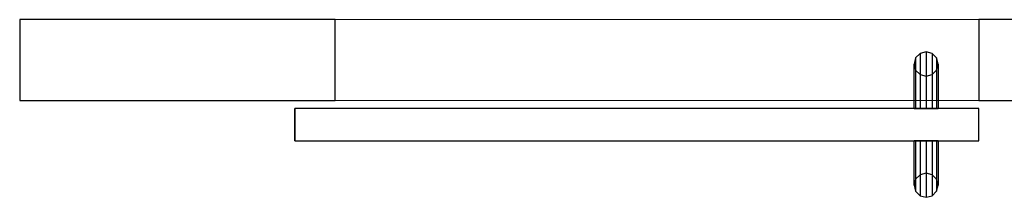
# Model space of a CAD drawing. Header units: metres. Extents: x 397.7 to 427.5, y 12.7 to 28.4.
# Tile 26 of 139: x 405.125 to 406.343, y 25.709 to 25.929. Entities that reach past the tile are written whole.
import ezdxf

# ---------------------------------------------------------------- set-up
doc = ezdxf.new("R2010")
doc.units = ezdxf.units.M
doc.layers.add('01_CARPINTERIA', color=5, linetype='Continuous', lineweight=25, true_color=0x0000ff)
for name, color, linetype, lineweight in [('A-GENM-____-OTLN', 7, 'Continuous', 18), ('A-WALL-____-MCUT', 7, 'Continuous', 25), ('A-WALL-____-OTLN', 7, 'Continuous', 25)]:
    doc.layers.add(name, color=color, linetype=linetype, lineweight=lineweight)

# ---------------------------------------------------------------- blocks, each defined once
blk = doc.blocks.new('Family - Evans P2-153085-05_CLI_AIGUA_P2')
at = {"layer": 'A-WALL-____-MCUT', "color": 253, "true_color": 0xaaaaaa}
for p, q in [((0.3901, 0.1), (0, 0.1)), ((0, 0.1), (0, 0)), ((0.3901, 0), (0.3901, 0.1)), ((0, 0), (0.3901, 0))]:
    blk.add_line(p, q, dxfattribs=at)
at = {"layer": 'A-WALL-____-OTLN', "color": 253, "true_color": 0xaaaaaa}
for p, q in [((0.3901, 0.1), (0, 0.1)), ((0, 0.1), (0, 0)), ((0.3901, 0), (0.3901, 0.1)), ((0, 0), (0.3901, 0))]:
    blk.add_line(p, q, dxfattribs=at)
at = {"layer": 'A-WALL-____-OTLN', "color": 253, "lineweight": 18, "true_color": 0xaaaaaa}
blk.add_line((0, 0), (1.1859, 0), dxfattribs=at)
blk = doc.blocks.new('Family - Vano puerta-153087-05_CLI_AIGUA_P2')
at = {"layer": 'A-GENM-____-OTLN', "color": 253, "true_color": 0xaaaaaa}
for p, q in [((406.311, 25.9295), (405.5152, 25.9295)), ((405.5152, 25.9295), (405.5152, 25.8295)), ((405.5152, 25.9295), (406.311, 25.9295)), ((405.5152, 25.8295), (405.5152, 25.9295)), ((406.311, 25.8295), (406.311, 25.9295)), ((406.311, 25.8295), (406.311, 25.9295)), ((405.5152, 25.8295), (406.311, 25.8295)), ((406.311, 25.8295), (405.5152, 25.8295))]:
    blk.add_line(p, q, dxfattribs=at)
blk = doc.blocks.new('Family - Evans P2-153089-05_CLI_AIGUA_P2')
at = {"layer": 'A-WALL-____-MCUT', "color": 253, "true_color": 0xaaaaaa}
for p, q in [((2.7544, 0.1), (0, 0.1)), ((0, 0.1), (0, 0)), ((0, 0), (2.7544, 0))]:
    blk.add_line(p, q, dxfattribs=at)
at = {"layer": 'A-WALL-____-OTLN', "color": 253, "true_color": 0xaaaaaa}
for p, q in [((2.7544, 0.1), (0, 0.1)), ((0, 0.1), (0, 0)), ((0, 0), (2.7544, 0))]:
    blk.add_line(p, q, dxfattribs=at)
at = {"layer": 'A-WALL-____-OTLN', "color": 253, "lineweight": 18, "true_color": 0xaaaaaa}
blk.add_line((0, 0), (2.7544, 0), dxfattribs=at)
blk = doc.blocks.new('Family - LONDR55-XX_ZZ-ARQ-CAA-M3D-Londres55-153334-05_CLI_AIGUA_P2')
at = {"layer": '01_CARPINTERIA', "color": 161, "true_color": 0xaaaaff}
for p, q in [((0.065, 0.22), (0.0575, 0.218)), ((0.065, 0.22), (0.0575, 0.218)), ((0.0725, 0.218), (0.065, 0.22)), ((0.0725, 0.218), (0.065, 0.22)), ((0.065, 0.15), (0.065, 0.22)), ((0.052, 0.2125), (0.05, 0.205)), ((0.052, 0.2125), (0.05, 0.205)), ((0.0575, 0.218), (0.052, 0.2125)), ((0.0575, 0.218), (0.052, 0.2125)), ((0.052, 0.15), (0.052, 0.2125)), ((0.0575, 0.15), (0.0575, 0.218)), ((0.078, 0.2125), (0.0725, 0.218)), ((0.078, 0.2125), (0.0725, 0.218)), ((0.0725, 0.15), (0.0725, 0.218)), ((0.08, 0.205), (0.078, 0.2125)), ((0.08, 0.205), (0.078, 0.2125)), ((0.078, 0.15), (0.078, 0.2125)), ((0.05, 0.205), (0.052, 0.1975)), ((0.05, 0.15), (0.05, 0.205)), ((0.05, 0.205), (0.052, 0.1975)), ((0.052, 0.1975), (0.0575, 0.192)), ((0.052, 0.15), (0.052, 0.1975)), ((0.052, 0.1975), (0.0575, 0.192)), ((0.0725, 0.192), (0.078, 0.1975)), ((0.0725, 0.192), (0.078, 0.1975)), ((0.078, 0.1975), (0.08, 0.205)), ((0.078, 0.1975), (0.08, 0.205)), ((0.078, 0.15), (0.078, 0.1975)), ((0.08, 0.205), (0.08, 0.15)), ((0.0575, 0.192), (0.065, 0.19)), ((0.0575, 0.15), (0.0575, 0.192)), ((0.0575, 0.192), (0.065, 0.19)), ((0.065, 0.19), (0.0725, 0.192)), ((0.065, 0.19), (0.0725, 0.192)), ((0.065, 0.15), (0.065, 0.19)), ((0.0725, 0.15), (0.0725, 0.192)), ((0.8458, 0.15), (0, 0.15)), ((0, 0.15), (0, 0.11)), ((0.8458, 0.15), (0, 0.15)), ((0, 0.15), (0, 0.11)), ((0.052, 0.15), (0.05, 0.15)), ((0.05, 0.15), (0.052, 0.15)), ((0.0575, 0.15), (0.052, 0.15)), ((0.052, 0.15), (0.0575, 0.15)), ((0.065, 0.15), (0.0575, 0.15)), ((0.0575, 0.15), (0.065, 0.15)), ((0.0725, 0.15), (0.065, 0.15)), ((0.065, 0.15), (0.0725, 0.15)), ((0.078, 0.15), (0.0725, 0.15)), ((0.0725, 0.15), (0.078, 0.15)), ((0.078, 0.15), (0.08, 0.15)), ((0.08, 0.15), (0.078, 0.15)), ((0.8458, 0.11), (0.8458, 0.15)), ((0.8458, 0.15), (0.8458, 0.11)), ((0, 0.11), (0.8458, 0.11)), ((0, 0.11), (0.8458, 0.11)), ((0.05, 0.055), (0.05, 0.11)), ((0.052, 0.11), (0.05, 0.11)), ((0.05, 0.11), (0.052, 0.11)), ((0.052, 0.0475), (0.052, 0.11)), ((0.052, 0.0625), (0.052, 0.11)), ((0.0575, 0.11), (0.052, 0.11)), ((0.052, 0.11), (0.0575, 0.11)), ((0.0575, 0.042), (0.0575, 0.11)), ((0.0575, 0.068), (0.0575, 0.11)), ((0.065, 0.11), (0.0575, 0.11)), ((0.0575, 0.11), (0.065, 0.11)), ((0.065, 0.04), (0.065, 0.11)), ((0.065, 0.07), (0.065, 0.11)), ((0.0725, 0.11), (0.065, 0.11)), ((0.065, 0.11), (0.0725, 0.11)), ((0.0725, 0.042), (0.0725, 0.11)), ((0.0725, 0.068), (0.0725, 0.11)), ((0.078, 0.11), (0.0725, 0.11)), ((0.0725, 0.11), (0.078, 0.11)), ((0.078, 0.0475), (0.078, 0.11)), ((0.078, 0.0625), (0.078, 0.11)), ((0.078, 0.11), (0.08, 0.11)), ((0.08, 0.11), (0.078, 0.11)), ((0.08, 0.11), (0.08, 0.055)), ((0.052, 0.0625), (0.05, 0.055)), ((0.052, 0.0625), (0.05, 0.055)), ((0.0575, 0.068), (0.052, 0.0625)), ((0.0575, 0.068), (0.052, 0.0625)), ((0.065, 0.07), (0.0575, 0.068)), ((0.065, 0.07), (0.0575, 0.068)), ((0.0725, 0.068), (0.065, 0.07)), ((0.0725, 0.068), (0.065, 0.07)), ((0.078, 0.0625), (0.0725, 0.068)), ((0.078, 0.0625), (0.0725, 0.068)), ((0.08, 0.055), (0.078, 0.0625)), ((0.08, 0.055), (0.078, 0.0625)), ((0.05, 0.055), (0.052, 0.0475)), ((0.05, 0.055), (0.052, 0.0475)), ((0.078, 0.0475), (0.08, 0.055)), ((0.078, 0.0475), (0.08, 0.055)), ((0.052, 0.0475), (0.0575, 0.042)), ((0.052, 0.0475), (0.0575, 0.042)), ((0.0575, 0.042), (0.065, 0.04)), ((0.0575, 0.042), (0.065, 0.04)), ((0.065, 0.04), (0.0725, 0.042)), ((0.065, 0.04), (0.0725, 0.042)), ((0.0725, 0.042), (0.078, 0.0475)), ((0.0725, 0.042), (0.078, 0.0475))]:
    blk.add_line(p, q, dxfattribs=at)
blk = doc.blocks.new('Family - Porta P2-153335-05_CLI_AIGUA_P2')
blk.add_blockref('Family - LONDR55-XX_ZZ-ARQ-CAA-M3D-Londres55-153334-05_CLI_AIGUA_P2', (0, 0))
blk = doc.blocks.new('LONDR55-XX_ZZ-ARQ-CAA-M3D-Londres55_ifc-1-05_CLI_AIGUA_P2')
at = {"layer": '01_CARPINTERIA', "color": 253, "lineweight": 18, "true_color": 0xaaaaaa, "rotation": 180}
blk.add_blockref('Family - Porta P2-153335-05_CLI_AIGUA_P2', (406.311, 25.9295), dxfattribs=at)
at = {"layer": 'A-GENM-____-OTLN', "color": 253, "lineweight": 18, "true_color": 0xaaaaaa}
blk.add_blockref('Family - Vano puerta-153087-05_CLI_AIGUA_P2', (0, 0), dxfattribs=at)
at = {"layer": 'A-WALL-____-OTLN', "color": 253, "lineweight": 18, "true_color": 0xaaaaaa}
for name, p in [('Family - Evans P2-153085-05_CLI_AIGUA_P2', (405.1251, 25.8295)), ('Family - Evans P2-153089-05_CLI_AIGUA_P2', (406.311, 25.8295))]:
    blk.add_blockref(name, p, dxfattribs=at)

msp = doc.modelspace()

# ---------------------------------------------------------------- block references
at = {"lineweight": 5}
msp.add_blockref('LONDR55-XX_ZZ-ARQ-CAA-M3D-Londres55_ifc-1-05_CLI_AIGUA_P2', (0, 0), dxfattribs=at)

doc.saveas('drawing.dxf')
